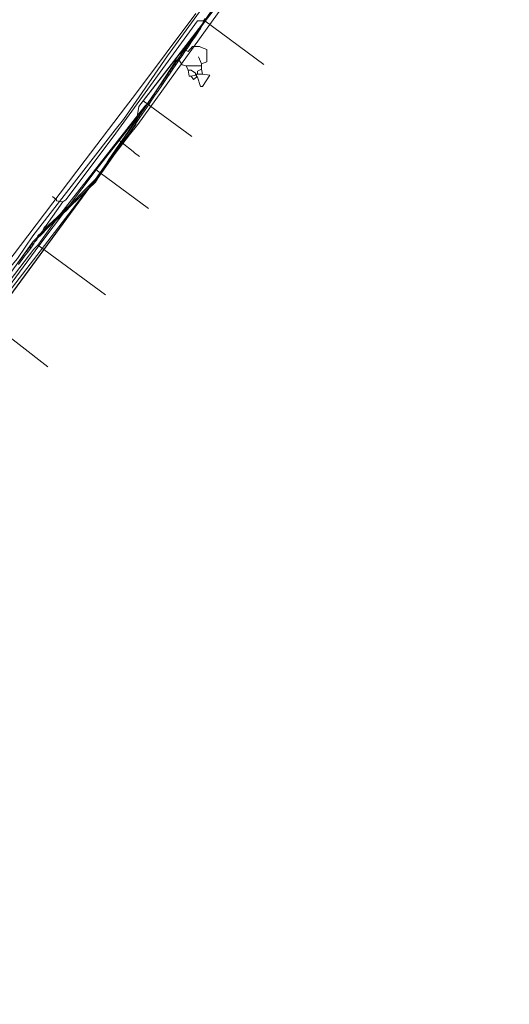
# Model space of a CAD drawing. Header units: metres. Extents: x 92810 to 93633, y 464687 to 465459.
# Tile 151 of 256: x 93192 to 93226, y 464919 to 464987. Entities that reach past the tile are written whole.
import ezdxf

# ---------------------------------------------------------------- set-up
doc = ezdxf.new("R2010")
doc.units = ezdxf.units.M
for name, color, linetype, lineweight, transparency in [('B-OI-KL-DATA_KPN-G', 90, 'SI_B_DATA_KPN', 18, 0.4), ('B-OI-KL-DATA_LIANDER-G', 90, 'SI_B_DATA_LIANDER', 18, 0.4), ('B-OI-KL-DATA_ZIGGO BV-G', 90, 'SI_B_DATA_ZIGGO', 18, 0.4), ('B-OI-KL-ET_LS_LIANDER-G', 190, 'SI_B_ET_LS_LIANDER', 18, 0.4), ('B-OI-KL-GAS_LD_LIANDER-G', 30, 'SI_B_GAS_LD_LIANDER', 18, 0.4), ('B-WE-KL-WATER-G', 170, 'KL-WATER-N', 18, 0.4)]:
    doc.layers.add(name, color=color, linetype=linetype, lineweight=lineweight, transparency=transparency)
doc.styles.get("Standard").update_dxf_attribs({"font": 'isocp.shx'})
doc.linetypes.add('KL-WATER-N', pattern='A,7,-0.5,[168,NLCS.SHX,S=0.75,R=0,X=0.75,Y=0],-2', length=9.5)
doc.linetypes.add('SI_B_DATA_KPN', pattern='A,5,-2,["KPN",Standard,S=1.5,R=0,X=-0.51,Y=-0.75],-8', length=15)
doc.linetypes.add('SI_B_DATA_LIANDER', pattern='A,5,-2,["LI-DATA",Standard,S=1.5,R=0,X=-0.51,Y=-0.75],-11', length=18)
doc.linetypes.add('SI_B_DATA_ZIGGO', pattern='A,5,-2,["ZIGGO",Standard,S=1.5,R=0,X=-0.51,Y=-0.75],-9', length=16)
doc.linetypes.add('SI_B_ET_LS_LIANDER', pattern='A,5,-2,["LI-LS",Standard,S=1.5,R=0,X=-0.51,Y=-0.75],-10', length=17)
doc.linetypes.add('SI_B_GAS_LD_LIANDER', pattern='A,5,-2,["LI-G-LD",Standard,S=1.5,R=0,X=-0.51,Y=-0.75],-11', length=18)

msp = doc.modelspace()

# ---------------------------------------------------------------- linework, layer by layer
at = {"layer": 'B-OI-KL-DATA_KPN-G', "flags": 128}
for points in [[(93214.75, 464999.821), (93213.321, 464998.036), (93212.25, 464996.536), (93200.25, 464979.821), (93199.679, 464979.107), (93181.893, 464955.964), (93181.393, 464955.893), (93181.25, 464955.964), (93180.821, 464956.107)], [(93210.964, 464996.607), (93208.536, 464993.107), (93207.75, 464992.107), (93202.321, 464984.607), (93199.25, 464980.179), (93198.679, 464979.464), (93192.964, 464972.107), (93191.893, 464970.536), (93190.964, 464969.393), (93187.393, 464964.607), (93186.893, 464964.036), (93180.75, 464956.464), (93180.75, 464956.179)]]:
    msp.add_lwpolyline(points, dxfattribs=at)
at = {"layer": 'B-OI-KL-DATA_LIANDER-G', "flags": 128}
msp.add_lwpolyline([(93213.75, 464999.893), (93198.25, 464977.393), (93197.321, 464975.821), (93192.964, 464971.679), (93182.821, 464957.536), (93182.679, 464957.464), (93177.607, 464956.536), (93176.821, 464955.679), (93176.536, 464955.107), (93176.536, 464954.464), (93176.464, 464954.393), (93166.607, 464942.607), (93165.107, 464940.607), (93159.179, 464933.464), (93150.179, 464923.179), (93149.607, 464922.607), (93143.536, 464915.893), (93142.607, 464914.964), (93138.893, 464911.107), (93138.75, 464911.036), (93138.607, 464911.036), (93138.536, 464910.679), (93137.607, 464909.893), (93134.036, 464906.036), (93132.179, 464904.179), (93110.464, 464882.679), (93087.821, 464863.75), (93073.679, 464855.821)], dxfattribs=at)
at = {"layer": 'B-OI-KL-DATA_ZIGGO BV-G', "flags": 128}
for points in [[(93128.32, 464895.68), (93133.607, 464901.144), (93145.283, 464912.433), (93153.343, 464920.919), (93156.072, 464924.319), (93167.561, 464937.954), (93175.026, 464947.023), (93179.86, 464953.476), (93189.738, 464965.744), (93200.115, 464979.839), (93200.32, 464981.074), (93208.979, 464992.224), (93214.705, 465000), (93218.187, 465005.314)], [(93208.979, 464992.224), (93204.9, 464987.019)], [(93204.9, 464987.019), (93200.633, 464981.48)], [(93204.9, 464987.019), (93209, 464984)], [(93200.32, 464981.074), (93200.198, 464980.342)], [(93200.633, 464981.48), (93200.32, 464981.074)], [(93200.633, 464981.48), (93204, 464979)], [(93198.954, 464978.728), (93200.198, 464980.342)], [(93200.198, 464980.342), (93200.115, 464979.839), (93199.172, 464978.554)], [(93197.371, 464976.673), (93198.954, 464978.728)], [(93199.172, 464978.554), (93197.643, 464976.472)], [(93198.954, 464978.728), (93199.172, 464978.554)], [(93199.172, 464978.554), (93199.929, 464977.947)], [(93199.929, 464977.947), (93200.028, 464977.867)], [(93200.028, 464977.867), (93200.363, 464977.598)], [(93193.386, 464971.398), (93197.371, 464976.673)], [(93197.643, 464976.472), (93193.722, 464971.15)], [(93197.371, 464976.673), (93197.643, 464976.472)], [(93197.643, 464976.472), (93201, 464974)], [(93189.655, 464966.37), (93193.386, 464971.398)], [(93193.386, 464971.398), (93193.722, 464971.15)], [(93193.722, 464971.15), (93190.001, 464966.101)], [(93193.722, 464971.15), (93198, 464968)], [(93190.001, 464966.101), (93194, 464963)]]:
    msp.add_lwpolyline(points, dxfattribs=at)
at = {"layer": 'B-OI-KL-ET_LS_LIANDER-G'}
for p, q in [((93204.893, 464987.179), (93204.821, 464987.036)), ((93204.393, 464987.036), (93198.536, 464978.964)), ((93204.464, 464986.464), (93204.179, 464986.036)), ((93204.821, 464987.036), (93204.393, 464987.036)), ((93204.536, 464986.536), (93204.464, 464986.464)), ((93204.464, 464986.464), (93204.536, 464986.393)), ((93204.75, 464986.75), (93204.536, 464986.536)), ((93204.536, 464986.536), (93204.607, 464986.464)), ((93204.607, 464986.464), (93204.536, 464986.393)), ((93204.75, 464986.75), (93204.607, 464986.464)), ((93204.821, 464987.036), (93204.75, 464986.75)), ((93204.036, 464985.821), (93203.893, 464985.607)), ((93204.25, 464985.964), (93203.964, 464985.536)), ((93204.179, 464986.036), (93204.036, 464985.821)), ((93204.036, 464985.821), (93204.107, 464985.75)), ((93204.179, 464986.036), (93204.25, 464985.964)), ((93204.393, 464986.179), (93204.25, 464985.964)), ((93204.321, 464986.25), (93204.393, 464986.179)), ((93204.536, 464986.393), (93204.393, 464986.179)), ((93203.536, 464985.107), (93203.393, 464984.893)), ((93203.607, 464985.179), (93203.536, 464985.107)), ((93203.536, 464985.107), (93203.607, 464985.036)), ((93203.75, 464985.393), (93203.607, 464985.179)), ((93203.607, 464985.179), (93203.679, 464985.107)), ((93203.679, 464985.107), (93203.607, 464985.036)), ((93203.821, 464985.321), (93203.679, 464985.107)), ((93203.893, 464985.607), (93203.75, 464985.393)), ((93203.75, 464985.393), (93203.821, 464985.321)), ((93203.964, 464985.536), (93203.821, 464985.321)), ((93203.893, 464985.607), (93203.964, 464985.536)), ((93203.107, 464984.464), (93202.821, 464984.036)), ((93203.179, 464984.393), (93203.036, 464984.179)), ((93203.25, 464984.679), (93203.107, 464984.464)), ((93203.107, 464984.464), (93203.179, 464984.393)), ((93203.321, 464984.607), (93203.179, 464984.393)), ((93203.393, 464984.893), (93203.25, 464984.679)), ((93203.25, 464984.679), (93203.321, 464984.607)), ((93203.464, 464984.821), (93203.321, 464984.607)), ((93203.393, 464984.893), (93203.464, 464984.821)), ((93203.607, 464985.036), (93203.464, 464984.821)), ((93202.607, 464983.75), (93202.464, 464983.536)), ((93202.821, 464984.036), (93202.607, 464983.75)), ((93202.607, 464983.75), (93202.679, 464983.679)), ((93202.893, 464983.964), (93202.679, 464983.679)), ((93202.821, 464984.036), (93202.893, 464983.964)), ((93203.036, 464984.179), (93202.893, 464983.964)), ((93202.964, 464984.25), (93203.036, 464984.179)), ((93202.179, 464983.107), (93202.036, 464982.893)), ((93202.25, 464983.036), (93202.107, 464982.821)), ((93202.321, 464983.321), (93202.179, 464983.107)), ((93202.179, 464983.107), (93202.25, 464983.036)), ((93202.536, 464983.464), (93202.25, 464983.036)), ((93202.464, 464983.536), (93202.321, 464983.321)), ((93202.321, 464983.321), (93202.393, 464983.25)), ((93202.464, 464983.536), (93202.536, 464983.464)), ((93202.679, 464983.679), (93202.536, 464983.464)), ((93201.893, 464982.679), (93201.536, 464982.179)), ((93201.964, 464982.607), (93201.607, 464982.107)), ((93202.036, 464982.893), (93201.893, 464982.679)), ((93201.893, 464982.679), (93201.964, 464982.607)), ((93202.107, 464982.821), (93201.964, 464982.607)), ((93202.036, 464982.893), (93202.107, 464982.821)), ((93201.393, 464981.964), (93201.107, 464981.536)), ((93201.321, 464981.679), (93201.179, 464981.464)), ((93201.25, 464981.75), (93201.321, 464981.679)), ((93201.464, 464981.893), (93201.321, 464981.679)), ((93201.536, 464982.179), (93201.393, 464981.964)), ((93201.393, 464981.964), (93201.464, 464981.893)), ((93201.607, 464982.107), (93201.464, 464981.893)), ((93201.536, 464982.179), (93201.607, 464982.107)), ((93200.964, 464981.321), (93200.321, 464980.393)), ((93201.036, 464981.25), (93200.393, 464980.321)), ((93201.107, 464981.536), (93200.964, 464981.321)), ((93200.964, 464981.321), (93201.036, 464981.25)), ((93201.179, 464981.464), (93201.036, 464981.25)), ((93201.107, 464981.536), (93201.179, 464981.464)), ((93200.321, 464980.393), (93200.179, 464980.179)), ((93200.393, 464980.321), (93200.25, 464980.107)), ((93200.321, 464980.393), (93200.393, 464980.321)), ((93200.036, 464979.964), (93199.25, 464978.821)), ((93200.107, 464979.893), (93199.321, 464978.75)), ((93200.179, 464980.179), (93200.036, 464979.964)), ((93200.036, 464979.964), (93200.107, 464979.893)), ((93200.25, 464980.107), (93200.107, 464979.893)), ((93200.179, 464980.179), (93200.25, 464980.107)), ((93198.536, 464978.964), (93195.25, 464974.607)), ((93199.25, 464978.821), (93197.321, 464976.036)), ((93199.321, 464978.75), (93197.393, 464975.964)), ((93199.25, 464978.821), (93199.321, 464978.75)), ((93197.321, 464976.036), (93196.25, 464974.964)), ((93197.393, 464975.964), (93196.321, 464974.893)), ((93197.321, 464976.036), (93197.393, 464975.964)), ((93194.607, 464974.607), (93194.321, 464974.821)), ((93196.107, 464974.821), (93196.036, 464974.75)), ((93196.179, 464974.893), (93196.107, 464974.821)), ((93196.107, 464974.821), (93196.179, 464974.75)), ((93196.25, 464974.964), (93196.179, 464974.893)), ((93196.179, 464974.893), (93196.25, 464974.821)), ((93196.321, 464974.893), (93196.179, 464974.75)), ((93196.25, 464974.964), (93196.321, 464974.893)), ((93195.036, 464974.464), (93193.893, 464972.821)), ((93194.607, 464974.536), (93194.607, 464974.607)), ((93195.036, 464974.464), (93194.607, 464974.536)), ((93195.25, 464974.607), (93195.036, 464974.464)), ((93195.464, 464974.179), (93195.393, 464974.107)), ((93195.536, 464974.25), (93195.464, 464974.179)), ((93195.464, 464974.179), (93195.536, 464974.107)), ((93195.607, 464974.321), (93195.536, 464974.25)), ((93195.536, 464974.25), (93195.607, 464974.179)), ((93195.607, 464974.179), (93195.536, 464974.107)), ((93195.679, 464974.393), (93195.607, 464974.321)), ((93195.607, 464974.321), (93195.679, 464974.25)), ((93195.679, 464974.25), (93195.607, 464974.179)), ((93195.75, 464974.464), (93195.679, 464974.393)), ((93195.679, 464974.393), (93195.75, 464974.321)), ((93195.821, 464974.393), (93195.679, 464974.25)), ((93195.821, 464974.536), (93195.75, 464974.464)), ((93195.75, 464974.464), (93195.821, 464974.393)), ((93195.893, 464974.607), (93195.821, 464974.536)), ((93195.821, 464974.536), (93195.893, 464974.464)), ((93195.893, 464974.464), (93195.821, 464974.393)), ((93195.964, 464974.679), (93195.893, 464974.607)), ((93195.893, 464974.607), (93195.964, 464974.536)), ((93195.964, 464974.536), (93195.893, 464974.464)), ((93196.036, 464974.75), (93195.964, 464974.679)), ((93195.964, 464974.679), (93196.036, 464974.607)), ((93196.036, 464974.607), (93195.964, 464974.536)), ((93196.036, 464974.75), (93196.107, 464974.679)), ((93196.107, 464974.679), (93196.036, 464974.607)), ((93196.179, 464974.75), (93196.107, 464974.679)), ((93195.321, 464974.036), (93194.25, 464973.036)), ((93195.393, 464973.964), (93194.321, 464972.964)), ((93195.393, 464974.107), (93195.321, 464974.036)), ((93195.321, 464974.036), (93195.393, 464973.964)), ((93195.393, 464974.107), (93195.464, 464974.036)), ((93195.464, 464974.036), (93195.393, 464973.964)), ((93195.536, 464974.107), (93195.464, 464974.036)), ((93193.893, 464972.821), (93193.821, 464972.75)), ((93193.893, 464972.821), (93193.964, 464972.75)), ((93194.036, 464972.821), (93193.964, 464972.75)), ((93194.107, 464972.893), (93194.036, 464972.821)), ((93194.036, 464972.821), (93194.107, 464972.75)), ((93194.179, 464972.964), (93194.107, 464972.893)), ((93194.107, 464972.893), (93194.179, 464972.821)), ((93194.179, 464972.821), (93194.107, 464972.75)), ((93194.25, 464973.036), (93194.179, 464972.964)), ((93194.179, 464972.964), (93194.25, 464972.893)), ((93194.321, 464972.964), (93194.179, 464972.821)), ((93194.25, 464973.036), (93194.321, 464972.964)), ((93193.321, 464972.107), (93193.25, 464971.964)), ((93193.393, 464972.179), (93193.321, 464972.107)), ((93193.321, 464972.107), (93193.393, 464972.036)), ((93193.464, 464972.25), (93193.393, 464972.179)), ((93193.393, 464972.179), (93193.464, 464972.107)), ((93193.464, 464972.107), (93193.393, 464972.036)), ((93193.536, 464972.321), (93193.464, 464972.25)), ((93193.464, 464972.25), (93193.536, 464972.179)), ((93193.536, 464972.179), (93193.464, 464972.107)), ((93193.607, 464972.393), (93193.536, 464972.321)), ((93193.536, 464972.321), (93193.607, 464972.25)), ((93193.607, 464972.25), (93193.536, 464972.179)), ((93193.679, 464972.464), (93193.607, 464972.393)), ((93193.607, 464972.393), (93193.679, 464972.321)), ((93193.679, 464972.321), (93193.607, 464972.25)), ((93193.75, 464972.679), (93193.679, 464972.536)), ((93193.679, 464972.536), (93193.75, 464972.536)), ((93193.679, 464972.536), (93193.679, 464972.464)), ((93193.679, 464972.464), (93193.75, 464972.393)), ((93193.821, 464972.464), (93193.679, 464972.321)), ((93193.821, 464972.75), (93193.75, 464972.679)), ((93193.75, 464972.679), (93193.821, 464972.607)), ((93193.821, 464972.607), (93193.75, 464972.536)), ((93193.75, 464972.536), (93193.821, 464972.464)), ((93193.821, 464972.75), (93193.893, 464972.679)), ((93193.893, 464972.679), (93193.821, 464972.607)), ((93193.821, 464972.607), (93193.893, 464972.536)), ((93193.893, 464972.536), (93193.821, 464972.464)), ((93193.964, 464972.75), (93193.893, 464972.679)), ((93193.893, 464972.679), (93193.964, 464972.607)), ((93193.964, 464972.607), (93193.893, 464972.536)), ((93193.964, 464972.75), (93194.036, 464972.679)), ((93194.036, 464972.679), (93193.964, 464972.607)), ((93194.107, 464972.75), (93194.036, 464972.679)), ((93192.893, 464971.536), (93192.75, 464971.321)), ((93192.964, 464971.464), (93192.821, 464971.25)), ((93192.964, 464971.607), (93192.893, 464971.536)), ((93192.893, 464971.536), (93192.964, 464971.464)), ((93193.036, 464971.75), (93192.964, 464971.607)), ((93192.964, 464971.607), (93193.036, 464971.536)), ((93193.036, 464971.536), (93192.964, 464971.464)), ((93193.107, 464971.821), (93193.036, 464971.75)), ((93193.036, 464971.75), (93193.107, 464971.679)), ((93193.107, 464971.679), (93193.036, 464971.536)), ((93193.179, 464971.893), (93193.107, 464971.821)), ((93193.107, 464971.821), (93193.179, 464971.75)), ((93193.179, 464971.75), (93193.107, 464971.679)), ((93193.25, 464971.964), (93193.179, 464971.893)), ((93193.179, 464971.893), (93193.25, 464971.821)), ((93193.25, 464971.821), (93193.179, 464971.75)), ((93193.25, 464971.964), (93193.321, 464971.964)), ((93193.321, 464971.964), (93193.25, 464971.821)), ((93193.393, 464972.036), (93193.321, 464971.964)), ((93192.321, 464970.75), (93192.107, 464970.464)), ((93192.536, 464971.036), (93192.321, 464970.75)), ((93192.321, 464970.75), (93192.393, 464970.679)), ((93192.607, 464970.964), (93192.393, 464970.679)), ((93192.75, 464971.321), (93192.536, 464971.036)), ((93192.536, 464971.036), (93192.607, 464970.964)), ((93192.821, 464971.25), (93192.607, 464970.964)), ((93192.75, 464971.321), (93192.821, 464971.25)), ((93192.107, 464970.464), (93191.893, 464970.179)), ((93192.393, 464970.679), (93191.964, 464970.107)), ((93192.107, 464970.464), (93192.179, 464970.393))]:
    msp.add_line(p, q, dxfattribs=at)
at = {"layer": 'B-OI-KL-GAS_LD_LIANDER-G'}
for p, q in [((93204.679, 464984.036), (93204.679, 464983.679)), ((93204.25, 464983.393), (93204.25, 464983.25)), ((93204.321, 464983.321), (93204.321, 464983.107))]:
    msp.add_line(p, q, dxfattribs=at)
at = {"layer": 'B-OI-KL-GAS_LD_LIANDER-G', "flags": 128}
for points in [[(93226.036, 465017.107), (93225.893, 465017.107), (93225.821, 465017.036), (93216.75, 465003.821), (93215.25, 465001.536), (93214.25, 464999.893), (93213.893, 464999.464), (93203.607, 464985.179), (93203.607, 464984.964)], [(93203.607, 464984.964), (93203.75, 464984.893), (93204.036, 464985.25), (93204.536, 464985.25), (93204.679, 464985.179), (93205.036, 464985.036), (93205.036, 464984.179), (93204.679, 464984.036)], [(93203.607, 464984.964), (93203.464, 464984.964), (93203.25, 464984.75), (93203.107, 464984.321)], [(93204.679, 464984.036), (93204.464, 464984.536)], [(93203.107, 464984.321), (93202.964, 464984.321), (93202.893, 464984.25), (93200.964, 464981.321), (93200.75, 464981.107), (93194.821, 464973.536), (93193.321, 464971.464), (93193.036, 464971.179), (93186.75, 464962.964), (93185.25, 464961.036), (93185.25, 464960.893)], [(93203.107, 464984.321), (93203.321, 464983.964), (93203.607, 464983.893)], [(93203.607, 464983.893), (93204.679, 464983.893)], [(93203.607, 464983.893), (93203.75, 464983.607)], [(93203.75, 464983.607), (93203.964, 464983.607), (93204.25, 464983.393)], [(93203.75, 464983.607), (93203.821, 464983.179), (93203.964, 464983.179)], [(93204.25, 464983.25), (93203.964, 464983.179)], [(93203.964, 464983.179), (93204.107, 464982.964), (93204.321, 464983.107)], [(93204.25, 464983.321), (93204.75, 464983.321)], [(93204.25, 464983.25), (93204.321, 464983.25)], [(93204.321, 464983.179), (93204.393, 464983.107)], [(93204.321, 464983.107), (93204.393, 464983.107)], [(93204.679, 464983.679), (93204.393, 464983.536), (93204.393, 464983.321)], [(93204.75, 464983.321), (93205.25, 464983.25), (93204.75, 464982.464), (93204.607, 464982.464), (93204.393, 464983.107)], [(93204.679, 464983.679), (93204.75, 464983.321)]]:
    msp.add_lwpolyline(points, dxfattribs=at)
at = {"layer": 'B-WE-KL-WATER-G'}
msp.add_lwpolyline([(93147.298, 464917.034), (93150.72, 464920.781), (93151.42, 464921.587), (93156.542, 464927.481), (93160.351, 464931.864), (93161.065, 464932.708), (93163.751, 464935.886), (93165.007, 464937.444), (93169.026, 464942.429), (93170.089, 464943.747), (93171.726, 464945.778), (93172.732, 464947.027), (93173.438, 464947.902), (93175.276, 464950.182), (93177.516, 464952.926), (93181.165, 464957.396), (93185.014, 464962.111), (93185.111, 464962.239), (93188.735, 464967.004), (93192.609, 464972.099), (93196.599, 464977.346), (93199.405, 464981.036), (93200.08, 464981.937), (93204.276, 464987.539)], dxfattribs=at)

doc.saveas('drawing.dxf')
